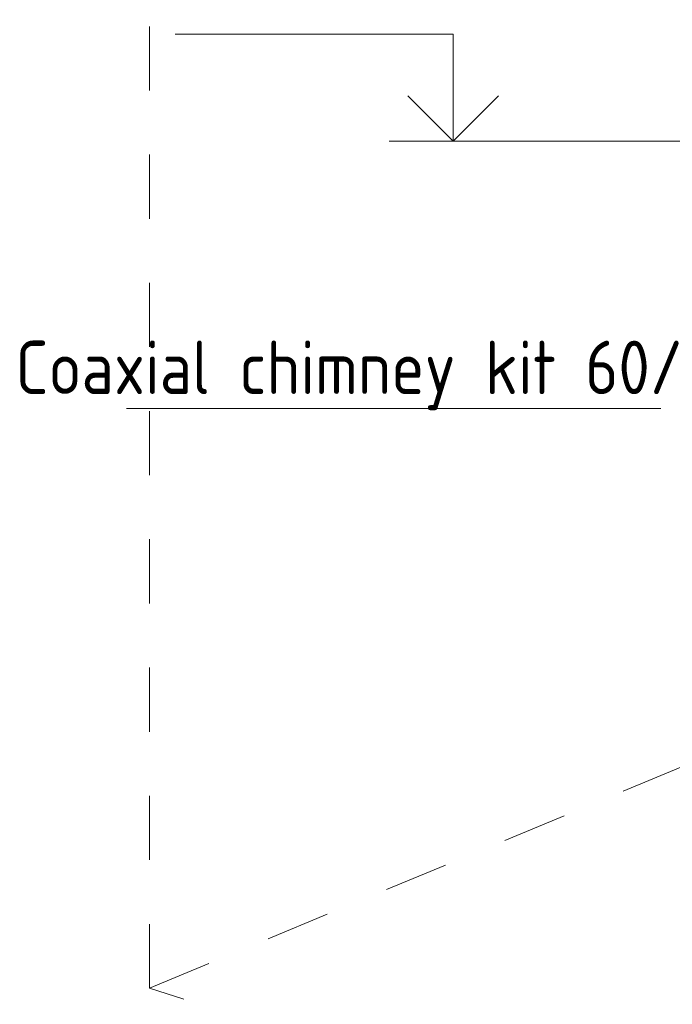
# Model space of a CAD drawing. Header units: millimetres. Extents: x 37142 to 74566, y 2709 to 34045.
# Tile 1 of 58: x 37647 to 39174, y 5673 to 7976. Entities that reach past the tile are written whole.
import ezdxf

# ---------------------------------------------------------------- set-up
doc = ezdxf.new("R2010")
doc.units = ezdxf.units.MM
doc.linetypes.add('ADSK_Скрыто', pattern=[300, 150, -150])
for name, color, linetype, lineweight in [('A-____-NOTE-TEXT', 131, 'Continuous', 20), ('G-____-____-DIMS', 111, 'Continuous', 9), ('G-____-____-SYMB', 111, 'ADSK_Скрыто', 20), ('M-EQPM-___-IDEN', 50, 'Continuous', 20)]:
    doc.layers.add(name, color=color, linetype=linetype, lineweight=lineweight)
doc.styles.add('GOST Common_1', font='GOST_Common.ttf', dxfattribs={"width": 0.9, "height": 125})

# ---------------------------------------------------------------- blocks, each defined once
blk = doc.blocks.new('ADSK_M_Оборудование - ADSK_Наименование_25-431939-3D Вент Left')
at = {"layer": 'M-EQPM-___-IDEN'}
blk.add_line((44912.9, 16215.9), (46162.9, 16215.9), dxfattribs=at)
blk = doc.blocks.new('Высотные отметки - Стрелка вверх-157591-3D Вент Left')
at = {"layer": 'A-____-NOTE-TEXT'}
for p, q in [((38672.8, 11264.4), (38022.8, 11264.4)), ((38672.8, 11014.4), (38672.8, 11264.4)), ((38672.8, 11014.4), (38566.7, 11120.5)), ((38672.8, 11014.4), (38778.9, 11120.5)), ((38822.8, 11014.4), (38522.8, 11014.4))]:
    blk.add_line(p, q, dxfattribs=at)

msp = doc.modelspace()

# ---------------------------------------------------------------- linework, layer by layer
at = {"layer": 'G-____-____-DIMS', "lineweight": 20}
msp.add_line((39211.9, 7692.3), (38661.4, 7692.3), dxfattribs=at)
at = {"layer": 'G-____-____-SYMB'}
for p, q in [((37951.3, 5710.7), (37951.3, 17946.4)), ((37951.3, 5710.7), (42754.9, 7708.8)), ((42597.1, 4204.2), (37951.3, 5710.7))]:
    msp.add_line(p, q, dxfattribs=at)

# ---------------------------------------------------------------- block references
at = {"layer": 'A-____-NOTE-TEXT'}
msp.add_blockref('Высотные отметки - Стрелка вверх-157591-3D Вент Left', (-11.4, -3322.1), dxfattribs=at)
at = {"layer": 'M-EQPM-___-IDEN'}
msp.add_blockref('ADSK_M_Оборудование - ADSK_Наименование_25-431939-3D Вент Left', (-7015.4, -9149.3), dxfattribs=at)

# ---------------------------------------------------------------- texts
at = {"layer": 'M-EQPM-___-IDEN', "lineweight": 9, "insert": (37637.6, 7225.4), "char_height": 125, "width": 2132.088, "attachment_point": 1, "style": 'GOST Common_1'}
msp.add_mtext('Coaxial chimney kit 60/100', dxfattribs=at)

doc.saveas('drawing.dxf')
